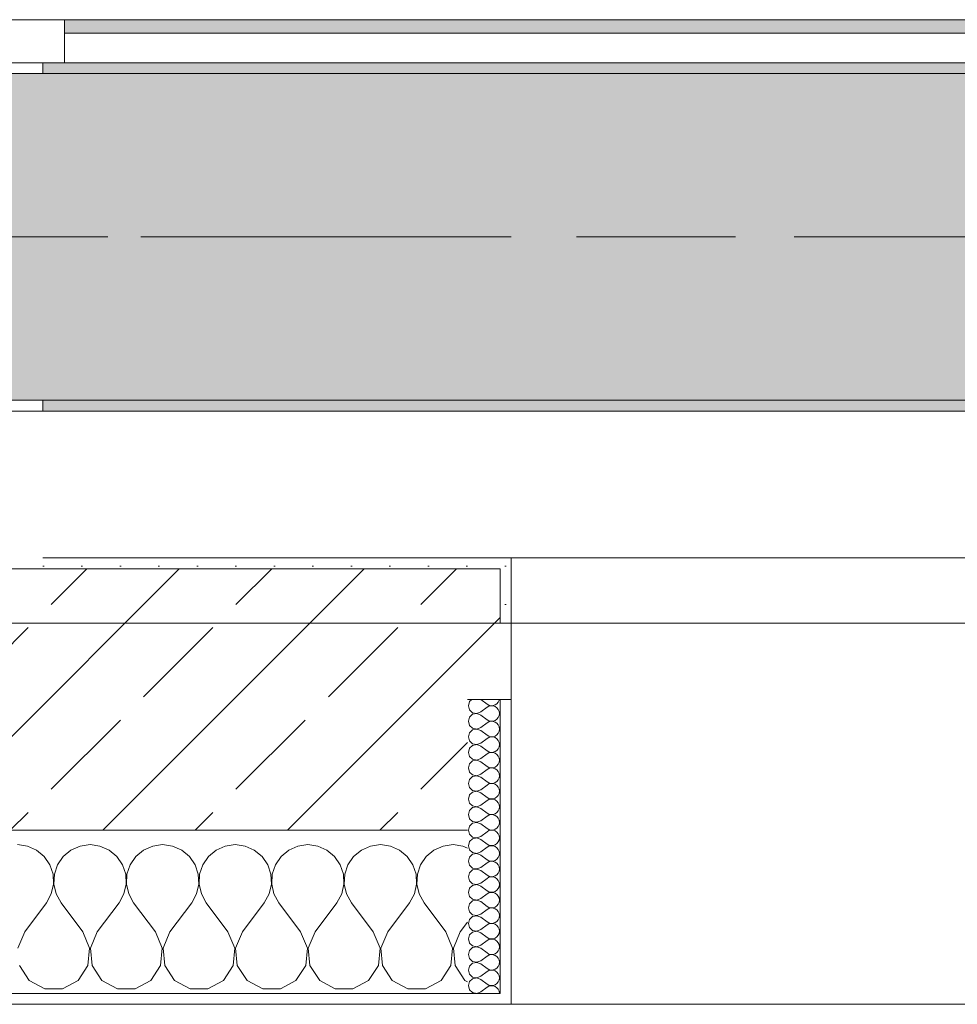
# Model space of a CAD drawing. Header units: metres. Extents: x -3.6 to 65.4, y -11 to 16.8.
# Tile 79 of 178: x 11.469 to 12.33, y -0.155 to 0.749. Entities that reach past the tile are written whole.
import ezdxf

# ---------------------------------------------------------------- set-up
doc = ezdxf.new("R2010")
doc.units = ezdxf.units.M
doc.header["$MEASUREMENT"] = 0
doc.linetypes.add('Achse', pattern=[0.2, 0.1, -0.05, 0, -0.05])
doc.linetypes.add('Strichlinie doppelt', pattern=[0.546806, 0.264583, -0.105833, 0.070556, -0.105833])
for name, color, linetype in [('451 - Universal.Achsen Raster', 7, 'Continuous'), ('604 - Struktur.Wand Aussen', 7, 'Continuous'), ('608 - Struktur.Träger', 7, 'Continuous'), ('Neubau_653 - Abdeckung.TB Verkofferung', 7, 'Continuous')]:
    doc.layers.add(name, color=color, linetype=linetype)
pattern_1 = [(45, (0, 0), (-0.01767767, 0.01767767), [0, -0.025])]
pattern_2 = [(0, (0, 0), (0, 0.08660254), [0, -0.05]), (0, (0.025, 0.0433), (0, 0.08660254), [0, -0.05])]
pattern_3 = [(45, (0, 0), (-0.08485281, 0.08485281), []), (45, (-0.04243, 0.04243), (-0.08485281, 0.08485281), [0.09, -0.03])]

# ---------------------------------------------------------------- blocks, each defined once
blk = doc.blocks.new('*X68')
at = {"layer": '604 - Struktur.Wand Aussen', "color": 7, "linetype": 'Continuous', "lineweight": 5}
for p, q in [((11.47578, -0.0096), (11.46667, -0.00833)), ((11.53333, -0.00833), (11.52422, -0.0096)), ((11.54244, -0.0096), (11.53333, -0.00833)), ((11.6, -0.00833), (11.59089, -0.0096)), ((11.60911, -0.0096), (11.6, -0.00833)), ((11.66667, -0.00833), (11.65756, -0.0096)), ((11.67578, -0.0096), (11.66667, -0.00833)), ((11.73333, -0.00833), (11.72422, -0.0096)), ((11.74244, -0.0096), (11.73333, -0.00833)), ((11.8, -0.00833), (11.79089, -0.0096)), ((11.80911, -0.0096), (11.8, -0.00833)), ((11.86667, -0.00833), (11.85756, -0.0096)), ((11.87578, -0.0096), (11.86667, -0.00833)), ((11.48419, -0.01331), (11.47578, -0.0096)), ((11.49127, -0.01918), (11.48419, -0.01331)), ((11.51581, -0.01331), (11.50873, -0.01918)), ((11.52422, -0.0096), (11.51581, -0.01331)), ((11.55086, -0.01331), (11.54244, -0.0096)), ((11.55794, -0.01918), (11.55086, -0.01331)), ((11.58248, -0.01331), (11.57539, -0.01918)), ((11.59089, -0.0096), (11.58248, -0.01331)), ((11.61752, -0.01331), (11.60911, -0.0096)), ((11.62461, -0.01918), (11.61752, -0.01331)), ((11.64914, -0.01331), (11.64206, -0.01918)), ((11.65756, -0.0096), (11.64914, -0.01331)), ((11.68419, -0.01331), (11.67578, -0.0096)), ((11.69127, -0.01918), (11.68419, -0.01331)), ((11.71581, -0.01331), (11.70873, -0.01918)), ((11.72422, -0.0096), (11.71581, -0.01331)), ((11.75086, -0.01331), (11.74244, -0.0096)), ((11.75794, -0.01918), (11.75086, -0.01331)), ((11.78248, -0.01331), (11.77539, -0.01918)), ((11.79089, -0.0096), (11.78248, -0.01331)), ((11.81752, -0.01331), (11.80911, -0.0096)), ((11.82461, -0.01918), (11.81752, -0.01331)), ((11.84914, -0.01331), (11.84206, -0.01918)), ((11.85756, -0.0096), (11.84914, -0.01331)), ((11.88, -0.01146), (11.87578, -0.0096)), ((11.49648, -0.02676), (11.49127, -0.01918)), ((11.49942, -0.03547), (11.49648, -0.02676)), ((11.50352, -0.02676), (11.50058, -0.03547)), ((11.50873, -0.01918), (11.50352, -0.02676)), ((11.56315, -0.02676), (11.55794, -0.01918)), ((11.56609, -0.03547), (11.56315, -0.02676)), ((11.57019, -0.02676), (11.56725, -0.03547)), ((11.57539, -0.01918), (11.57019, -0.02676)), ((11.62981, -0.02676), (11.62461, -0.01918)), ((11.63275, -0.03547), (11.62981, -0.02676)), ((11.63685, -0.02676), (11.63391, -0.03547)), ((11.64206, -0.01918), (11.63685, -0.02676)), ((11.69648, -0.02676), (11.69127, -0.01918)), ((11.69942, -0.03547), (11.69648, -0.02676)), ((11.70352, -0.02676), (11.70058, -0.03547)), ((11.70873, -0.01918), (11.70352, -0.02676)), ((11.76315, -0.02676), (11.75794, -0.01918)), ((11.76609, -0.03547), (11.76315, -0.02676)), ((11.77019, -0.02676), (11.76725, -0.03547)), ((11.77539, -0.01918), (11.77019, -0.02676)), ((11.82981, -0.02676), (11.82461, -0.01918)), ((11.83275, -0.03547), (11.82981, -0.02676)), ((11.83685, -0.02676), (11.83391, -0.03547)), ((11.84206, -0.01918), (11.83685, -0.02676)), ((11.49987, -0.04466), (11.49942, -0.03547)), ((11.50058, -0.03547), (11.50013, -0.04466)), ((11.56653, -0.04466), (11.56609, -0.03547)), ((11.56725, -0.03547), (11.5668, -0.04466)), ((11.6332, -0.04466), (11.63275, -0.03547)), ((11.63391, -0.03547), (11.63347, -0.04466)), ((11.69987, -0.04466), (11.69942, -0.03547)), ((11.70058, -0.03547), (11.70013, -0.04466)), ((11.76653, -0.04466), (11.76609, -0.03547)), ((11.76725, -0.03547), (11.7668, -0.04466)), ((11.8332, -0.04466), (11.83275, -0.03547)), ((11.83391, -0.03547), (11.83347, -0.04466)), ((11.49778, -0.05362), (11.49987, -0.04466)), ((11.50013, -0.04466), (11.50222, -0.05362)), ((11.56445, -0.05362), (11.56653, -0.04466)), ((11.5668, -0.04466), (11.56888, -0.05362)), ((11.63112, -0.05362), (11.6332, -0.04466)), ((11.63347, -0.04466), (11.63555, -0.05362)), ((11.69778, -0.05362), (11.69987, -0.04466)), ((11.70013, -0.04466), (11.70222, -0.05362)), ((11.76445, -0.05362), (11.76653, -0.04466)), ((11.7668, -0.04466), (11.76888, -0.05362)), ((11.83112, -0.05362), (11.8332, -0.04466)), ((11.83347, -0.04466), (11.83555, -0.05362)), ((11.49333, -0.06167), (11.49778, -0.05362)), ((11.50222, -0.05362), (11.50667, -0.06167)), ((11.56, -0.06167), (11.56445, -0.05362)), ((11.56888, -0.05362), (11.57333, -0.06167)), ((11.62667, -0.06167), (11.63112, -0.05362)), ((11.63555, -0.05362), (11.64, -0.06167)), ((11.69333, -0.06167), (11.69778, -0.05362)), ((11.70222, -0.05362), (11.70667, -0.06167)), ((11.76, -0.06167), (11.76445, -0.05362)), ((11.76888, -0.05362), (11.77333, -0.06167)), ((11.82667, -0.06167), (11.83112, -0.05362)), ((11.83555, -0.05362), (11.84, -0.06167)), ((11.47333, -0.08833), (11.49333, -0.06167)), ((11.52667, -0.08833), (11.50667, -0.06167)), ((11.54, -0.08833), (11.56, -0.06167)), ((11.59333, -0.08833), (11.57333, -0.06167)), ((11.60667, -0.08833), (11.62667, -0.06167)), ((11.66, -0.08833), (11.64, -0.06167)), ((11.67333, -0.08833), (11.69333, -0.06167)), ((11.72667, -0.08833), (11.70667, -0.06167)), ((11.74, -0.08833), (11.76, -0.06167)), ((11.79333, -0.08833), (11.77333, -0.06167)), ((11.80667, -0.08833), (11.82667, -0.06167)), ((11.86, -0.08833), (11.84, -0.06167)), ((11.87333, -0.08833), (11.88, -0.07944)), ((11.47333, -0.08833), (11.46705, -0.1033)), ((11.53295, -0.1033), (11.52667, -0.08833)), ((11.54, -0.08833), (11.53371, -0.1033)), ((11.59962, -0.1033), (11.59333, -0.08833)), ((11.60667, -0.08833), (11.60038, -0.1033)), ((11.66629, -0.1033), (11.66, -0.08833)), ((11.67333, -0.08833), (11.66705, -0.1033)), ((11.73295, -0.1033), (11.72667, -0.08833)), ((11.74, -0.08833), (11.73371, -0.1033)), ((11.79962, -0.1033), (11.79333, -0.08833)), ((11.80667, -0.08833), (11.80038, -0.1033)), ((11.86629, -0.1033), (11.86, -0.08833)), ((11.87333, -0.08833), (11.86705, -0.1033)), ((11.53142, -0.11947), (11.53295, -0.1033)), ((11.53371, -0.1033), (11.53525, -0.11947)), ((11.59808, -0.11947), (11.59962, -0.1033)), ((11.60038, -0.1033), (11.60192, -0.11947)), ((11.66475, -0.11947), (11.66629, -0.1033)), ((11.66705, -0.1033), (11.66858, -0.11947)), ((11.73142, -0.11947), (11.73295, -0.1033)), ((11.73371, -0.1033), (11.73525, -0.11947)), ((11.79808, -0.11947), (11.79962, -0.1033)), ((11.80038, -0.1033), (11.80192, -0.11947)), ((11.86475, -0.11947), (11.86629, -0.1033)), ((11.86705, -0.1033), (11.86858, -0.11947)), ((11.46858, -0.11947), (11.47757, -0.13299)), ((11.52243, -0.13299), (11.53142, -0.11947)), ((11.53525, -0.11947), (11.54424, -0.13299)), ((11.5891, -0.13299), (11.59808, -0.11947)), ((11.60192, -0.11947), (11.6109, -0.13299)), ((11.65576, -0.13299), (11.66475, -0.11947)), ((11.66858, -0.11947), (11.67757, -0.13299)), ((11.72243, -0.13299), (11.73142, -0.11947)), ((11.73525, -0.11947), (11.74424, -0.13299)), ((11.7891, -0.13299), (11.79808, -0.11947)), ((11.80192, -0.11947), (11.8109, -0.13299)), ((11.85576, -0.13299), (11.86475, -0.11947)), ((11.86858, -0.11947), (11.87757, -0.13299)), ((11.47757, -0.13299), (11.49188, -0.14066)), ((11.50812, -0.14066), (11.52243, -0.13299)), ((11.54424, -0.13299), (11.55855, -0.14066)), ((11.57479, -0.14066), (11.5891, -0.13299)), ((11.6109, -0.13299), (11.62521, -0.14066)), ((11.64145, -0.14066), (11.65576, -0.13299)), ((11.67757, -0.13299), (11.69188, -0.14066)), ((11.70812, -0.14066), (11.72243, -0.13299)), ((11.74424, -0.13299), (11.75855, -0.14066)), ((11.77479, -0.14066), (11.7891, -0.13299)), ((11.8109, -0.13299), (11.82521, -0.14066)), ((11.84145, -0.14066), (11.85576, -0.13299)), ((11.87757, -0.13299), (11.88, -0.13429)), ((11.49188, -0.14066), (11.50812, -0.14066)), ((11.55855, -0.14066), (11.57479, -0.14066)), ((11.62521, -0.14066), (11.64145, -0.14066)), ((11.69188, -0.14066), (11.70812, -0.14066)), ((11.75855, -0.14066), (11.77479, -0.14066)), ((11.82521, -0.14066), (11.84145, -0.14066))]:
    blk.add_line(p, q, dxfattribs=at)
blk = doc.blocks.new('*X101')
at = {"layer": '604 - Struktur.Wand Aussen', "color": 7, "linetype": 'Continuous', "lineweight": 5}
for p, q in [((11.88178, 0.12304), (11.88071, 0.11929)), ((11.88071, 0.11929), (11.88178, 0.11553)), ((11.88392, 0.125), (11.88178, 0.12304)), ((11.89214, 0.125), (11.89786, 0.12071)), ((11.89214, 0.11357), (11.89786, 0.11786)), ((11.89786, 0.12071), (11.89958, 0.11976)), ((11.89958, 0.11881), (11.89786, 0.11786)), ((11.89958, 0.11976), (11.9015, 0.11931)), ((11.9015, 0.11926), (11.89958, 0.11881)), ((11.9015, 0.11931), (11.90347, 0.11941)), ((11.90347, 0.11916), (11.9015, 0.11926)), ((11.90347, 0.11941), (11.90534, 0.12004)), ((11.90534, 0.11853), (11.90347, 0.11916)), ((11.90534, 0.12004), (11.90696, 0.12116)), ((11.90696, 0.11742), (11.90534, 0.11853)), ((11.90696, 0.12116), (11.90822, 0.12267)), ((11.90822, 0.12267), (11.90901, 0.12448)), ((11.90901, 0.12448), (11.90909, 0.125)), ((11.88178, 0.10876), (11.88071, 0.105)), ((11.88178, 0.11553), (11.88466, 0.1129)), ((11.88466, 0.11139), (11.88178, 0.10876)), ((11.88466, 0.1129), (11.8885, 0.11217)), ((11.8885, 0.11211), (11.88466, 0.11139)), ((11.8885, 0.11217), (11.89214, 0.11357)), ((11.89214, 0.11071), (11.8885, 0.11211)), ((11.89214, 0.11071), (11.89786, 0.10643)), ((11.90822, 0.1159), (11.90696, 0.11742)), ((11.90901, 0.11409), (11.90822, 0.1159)), ((11.90822, 0.10839), (11.90901, 0.11019)), ((11.90929, 0.11214), (11.90901, 0.11409)), ((11.90901, 0.11019), (11.90929, 0.11214)), ((11.88071, 0.105), (11.88178, 0.10124)), ((11.88178, 0.10124), (11.88466, 0.09861)), ((11.89214, 0.09929), (11.89786, 0.10357)), ((11.89786, 0.10643), (11.89958, 0.10547)), ((11.89958, 0.10453), (11.89786, 0.10357)), ((11.89958, 0.10547), (11.9015, 0.10503)), ((11.9015, 0.10497), (11.89958, 0.10453)), ((11.9015, 0.10503), (11.90347, 0.10512)), ((11.90347, 0.10488), (11.9015, 0.10497)), ((11.90347, 0.10512), (11.90534, 0.10575)), ((11.90534, 0.10425), (11.90347, 0.10488)), ((11.90534, 0.10575), (11.90696, 0.10687)), ((11.90696, 0.10313), (11.90534, 0.10425)), ((11.90696, 0.10687), (11.90822, 0.10839)), ((11.90822, 0.10161), (11.90696, 0.10313)), ((11.90901, 0.09981), (11.90822, 0.10161)), ((11.90929, 0.09786), (11.90901, 0.09981)), ((11.88178, 0.09447), (11.88071, 0.09071)), ((11.88071, 0.09071), (11.88178, 0.08696)), ((11.88466, 0.0971), (11.88178, 0.09447)), ((11.88466, 0.09861), (11.8885, 0.09789)), ((11.8885, 0.09783), (11.88466, 0.0971)), ((11.8885, 0.09789), (11.89214, 0.09929)), ((11.89214, 0.09643), (11.8885, 0.09783)), ((11.89214, 0.09643), (11.89786, 0.09214)), ((11.89786, 0.09214), (11.89958, 0.09119)), ((11.89958, 0.09119), (11.9015, 0.09074)), ((11.9015, 0.09069), (11.89958, 0.09024)), ((11.9015, 0.09074), (11.90347, 0.09084)), ((11.90347, 0.09059), (11.9015, 0.09069)), ((11.90347, 0.09084), (11.90534, 0.09147)), ((11.90534, 0.08996), (11.90347, 0.09059)), ((11.90534, 0.09147), (11.90696, 0.09258)), ((11.90696, 0.09258), (11.90822, 0.0941)), ((11.90822, 0.0941), (11.90901, 0.09591)), ((11.90901, 0.09591), (11.90929, 0.09786)), ((11.88178, 0.08696), (11.88466, 0.08433)), ((11.88466, 0.08282), (11.88178, 0.08018)), ((11.88466, 0.08433), (11.8885, 0.0836)), ((11.8885, 0.08354), (11.88466, 0.08282)), ((11.8885, 0.0836), (11.89214, 0.085)), ((11.89214, 0.08214), (11.8885, 0.08354)), ((11.89214, 0.085), (11.89786, 0.08929)), ((11.89214, 0.08214), (11.89786, 0.07786)), ((11.89958, 0.09024), (11.89786, 0.08929)), ((11.90696, 0.08884), (11.90534, 0.08996)), ((11.90822, 0.08733), (11.90696, 0.08884)), ((11.90901, 0.08552), (11.90822, 0.08733)), ((11.90822, 0.07982), (11.90901, 0.08162)), ((11.90929, 0.08357), (11.90901, 0.08552)), ((11.90901, 0.08162), (11.90929, 0.08357)), ((11.88178, 0.08018), (11.88071, 0.07643)), ((11.88071, 0.07643), (11.88178, 0.07267)), ((11.88178, 0.07267), (11.88466, 0.07004)), ((11.89214, 0.07071), (11.89786, 0.075)), ((11.89786, 0.07786), (11.89958, 0.0769)), ((11.89958, 0.07595), (11.89786, 0.075)), ((11.89958, 0.0769), (11.9015, 0.07646)), ((11.9015, 0.0764), (11.89958, 0.07595)), ((11.9015, 0.07646), (11.90347, 0.07655)), ((11.90347, 0.0763), (11.9015, 0.0764)), ((11.90347, 0.07655), (11.90534, 0.07718)), ((11.90534, 0.07567), (11.90347, 0.0763)), ((11.90534, 0.07718), (11.90696, 0.0783)), ((11.90696, 0.07456), (11.90534, 0.07567)), ((11.90696, 0.0783), (11.90822, 0.07982)), ((11.90822, 0.07304), (11.90696, 0.07456)), ((11.90901, 0.07124), (11.90822, 0.07304)), ((11.88178, 0.0659), (11.88071, 0.06214)), ((11.88466, 0.06853), (11.88178, 0.0659)), ((11.88466, 0.07004), (11.8885, 0.06931)), ((11.8885, 0.06926), (11.88466, 0.06853)), ((11.8885, 0.06931), (11.89214, 0.07071)), ((11.89214, 0.06786), (11.8885, 0.06926)), ((11.89214, 0.06786), (11.89786, 0.06357)), ((11.89786, 0.06357), (11.89958, 0.06262)), ((11.90534, 0.0629), (11.90696, 0.06401)), ((11.90696, 0.06401), (11.90822, 0.06553)), ((11.90822, 0.06553), (11.90901, 0.06733)), ((11.90929, 0.06929), (11.90901, 0.07124)), ((11.90901, 0.06733), (11.90929, 0.06929)), ((11.88071, 0.06214), (11.88178, 0.05839)), ((11.88178, 0.05839), (11.88466, 0.05575)), ((11.88466, 0.05575), (11.8885, 0.05503)), ((11.8885, 0.05497), (11.88466, 0.05425)), ((11.8885, 0.05503), (11.89214, 0.05643)), ((11.89214, 0.05357), (11.8885, 0.05497)), ((11.89214, 0.05643), (11.89786, 0.06071)), ((11.89958, 0.06167), (11.89786, 0.06071)), ((11.89958, 0.06262), (11.9015, 0.06217)), ((11.9015, 0.06211), (11.89958, 0.06167)), ((11.9015, 0.06217), (11.90347, 0.06227)), ((11.90347, 0.06202), (11.9015, 0.06211)), ((11.90347, 0.06227), (11.90534, 0.0629)), ((11.90534, 0.06139), (11.90347, 0.06202)), ((11.90696, 0.06027), (11.90534, 0.06139)), ((11.90822, 0.05876), (11.90696, 0.06027)), ((11.90901, 0.05695), (11.90822, 0.05876)), ((11.90929, 0.055), (11.90901, 0.05695)), ((11.90901, 0.05305), (11.90929, 0.055)), ((11.88178, 0.05161), (11.88071, 0.04786)), ((11.88071, 0.04786), (11.88178, 0.0441)), ((11.88466, 0.05425), (11.88178, 0.05161)), ((11.89214, 0.05357), (11.89786, 0.04929)), ((11.89214, 0.04214), (11.89786, 0.04643)), ((11.89786, 0.04929), (11.89958, 0.04833)), ((11.89958, 0.04738), (11.89786, 0.04643)), ((11.89958, 0.04833), (11.9015, 0.04789)), ((11.9015, 0.04783), (11.89958, 0.04738)), ((11.9015, 0.04789), (11.90347, 0.04798)), ((11.90347, 0.04773), (11.9015, 0.04783)), ((11.90347, 0.04798), (11.90534, 0.04861)), ((11.90534, 0.0471), (11.90347, 0.04773)), ((11.90534, 0.04861), (11.90696, 0.04973)), ((11.90696, 0.04599), (11.90534, 0.0471)), ((11.90696, 0.04973), (11.90822, 0.05124)), ((11.90822, 0.04447), (11.90696, 0.04599)), ((11.90822, 0.05124), (11.90901, 0.05305)), ((11.88178, 0.03733), (11.88071, 0.03357)), ((11.88178, 0.0441), (11.88466, 0.04147)), ((11.88466, 0.03996), (11.88178, 0.03733)), ((11.88466, 0.04147), (11.8885, 0.04074)), ((11.8885, 0.04069), (11.88466, 0.03996)), ((11.8885, 0.04074), (11.89214, 0.04214)), ((11.89214, 0.03929), (11.8885, 0.04069)), ((11.89214, 0.03929), (11.89786, 0.035)), ((11.90696, 0.03544), (11.90822, 0.03696)), ((11.90901, 0.04267), (11.90822, 0.04447)), ((11.90822, 0.03696), (11.90901, 0.03876)), ((11.90929, 0.04071), (11.90901, 0.04267)), ((11.90901, 0.03876), (11.90929, 0.04071)), ((11.88071, 0.03357), (11.88178, 0.02982)), ((11.88178, 0.02982), (11.88466, 0.02718)), ((11.88466, 0.02718), (11.8885, 0.02646)), ((11.8885, 0.02646), (11.89214, 0.02786)), ((11.89214, 0.02786), (11.89786, 0.03214)), ((11.89786, 0.035), (11.89958, 0.03405)), ((11.89958, 0.0331), (11.89786, 0.03214)), ((11.89958, 0.03405), (11.9015, 0.0336)), ((11.9015, 0.03354), (11.89958, 0.0331)), ((11.9015, 0.0336), (11.90347, 0.0337)), ((11.90347, 0.03345), (11.9015, 0.03354)), ((11.90347, 0.0337), (11.90534, 0.03433)), ((11.90534, 0.03282), (11.90347, 0.03345)), ((11.90534, 0.03433), (11.90696, 0.03544)), ((11.90696, 0.0317), (11.90534, 0.03282)), ((11.90822, 0.03018), (11.90696, 0.0317)), ((11.90901, 0.02838), (11.90822, 0.03018)), ((11.90929, 0.02643), (11.90901, 0.02838)), ((11.88178, 0.02304), (11.88071, 0.01929)), ((11.88071, 0.01929), (11.88178, 0.01553)), ((11.88466, 0.02567), (11.88178, 0.02304)), ((11.8885, 0.0264), (11.88466, 0.02567)), ((11.89214, 0.025), (11.8885, 0.0264)), ((11.89214, 0.025), (11.89786, 0.02071)), ((11.89786, 0.02071), (11.89958, 0.01976)), ((11.89958, 0.01881), (11.89786, 0.01786)), ((11.89958, 0.01976), (11.9015, 0.01931)), ((11.9015, 0.01926), (11.89958, 0.01881)), ((11.9015, 0.01931), (11.90347, 0.01941)), ((11.90347, 0.01916), (11.9015, 0.01926)), ((11.90347, 0.01941), (11.90534, 0.02004)), ((11.90534, 0.01853), (11.90347, 0.01916)), ((11.90534, 0.02004), (11.90696, 0.02116)), ((11.90696, 0.01742), (11.90534, 0.01853)), ((11.90696, 0.02116), (11.90822, 0.02267)), ((11.90822, 0.02267), (11.90901, 0.02448)), ((11.90901, 0.02448), (11.90929, 0.02643)), ((11.88178, 0.01553), (11.88466, 0.0129)), ((11.88466, 0.01139), (11.88178, 0.00876)), ((11.88466, 0.0129), (11.8885, 0.01217)), ((11.8885, 0.01211), (11.88466, 0.01139)), ((11.8885, 0.01217), (11.89214, 0.01357)), ((11.89214, 0.01071), (11.8885, 0.01211)), ((11.89214, 0.01357), (11.89786, 0.01786)), ((11.89214, 0.01071), (11.89786, 0.00643)), ((11.90822, 0.0159), (11.90696, 0.01742)), ((11.90901, 0.01409), (11.90822, 0.0159)), ((11.90822, 0.00839), (11.90901, 0.01019)), ((11.90929, 0.01214), (11.90901, 0.01409)), ((11.90901, 0.01019), (11.90929, 0.01214)), ((11.88178, 0.00876), (11.88071, 0.005)), ((11.88071, 0.005), (11.88178, 0.00124)), ((11.88178, 0.00124), (11.88466, -0.00139)), ((11.89214, -0.00071), (11.89786, 0.00357)), ((11.89786, 0.00643), (11.89958, 0.00547)), ((11.89958, 0.00453), (11.89786, 0.00357)), ((11.89958, 0.00547), (11.9015, 0.00503)), ((11.9015, 0.00497), (11.89958, 0.00453)), ((11.9015, 0.00503), (11.90347, 0.00512)), ((11.90347, 0.00488), (11.9015, 0.00497)), ((11.90347, 0.00512), (11.90534, 0.00575)), ((11.90534, 0.00425), (11.90347, 0.00488)), ((11.90534, 0.00575), (11.90696, 0.00687)), ((11.90696, 0.00313), (11.90534, 0.00425)), ((11.90696, 0.00687), (11.90822, 0.00839)), ((11.90822, 0.00161), (11.90696, 0.00313)), ((11.90901, -0.00019), (11.90822, 0.00161)), ((11.88178, -0.00553), (11.88071, -0.00929)), ((11.88466, -0.0029), (11.88178, -0.00553)), ((11.88466, -0.00139), (11.8885, -0.00211)), ((11.8885, -0.00217), (11.88466, -0.0029)), ((11.8885, -0.00211), (11.89214, -0.00071)), ((11.89214, -0.00357), (11.8885, -0.00217)), ((11.89214, -0.00357), (11.89786, -0.00786)), ((11.89786, -0.00786), (11.89958, -0.00881)), ((11.89958, -0.00881), (11.9015, -0.00926)), ((11.90347, -0.00916), (11.90534, -0.00853)), ((11.90534, -0.00853), (11.90696, -0.00742)), ((11.90696, -0.00742), (11.90822, -0.0059)), ((11.90822, -0.0059), (11.90901, -0.00409)), ((11.90929, -0.00214), (11.90901, -0.00019)), ((11.90901, -0.00409), (11.90929, -0.00214)), ((11.88071, -0.00929), (11.88178, -0.01304)), ((11.88178, -0.01304), (11.88466, -0.01567)), ((11.88466, -0.01718), (11.88178, -0.01982)), ((11.88466, -0.01567), (11.8885, -0.0164)), ((11.8885, -0.01646), (11.88466, -0.01718)), ((11.8885, -0.0164), (11.89214, -0.015)), ((11.89214, -0.01786), (11.8885, -0.01646)), ((11.89214, -0.015), (11.89786, -0.01071)), ((11.89214, -0.01786), (11.89786, -0.02214)), ((11.89958, -0.00976), (11.89786, -0.01071)), ((11.9015, -0.00931), (11.89958, -0.00976)), ((11.9015, -0.00926), (11.90347, -0.00916)), ((11.90347, -0.00941), (11.9015, -0.00931)), ((11.90534, -0.01004), (11.90347, -0.00941)), ((11.90696, -0.01116), (11.90534, -0.01004)), ((11.90822, -0.01267), (11.90696, -0.01116)), ((11.90901, -0.01448), (11.90822, -0.01267)), ((11.90929, -0.01643), (11.90901, -0.01448)), ((11.90901, -0.01838), (11.90929, -0.01643)), ((11.88178, -0.01982), (11.88071, -0.02357)), ((11.88071, -0.02357), (11.88178, -0.02733)), ((11.89214, -0.02929), (11.89786, -0.025)), ((11.89786, -0.02214), (11.89958, -0.0231)), ((11.89958, -0.02405), (11.89786, -0.025)), ((11.89958, -0.0231), (11.9015, -0.02354)), ((11.9015, -0.0236), (11.89958, -0.02405)), ((11.9015, -0.02354), (11.90347, -0.02345)), ((11.90347, -0.0237), (11.9015, -0.0236)), ((11.90347, -0.02345), (11.90534, -0.02282)), ((11.90534, -0.02433), (11.90347, -0.0237)), ((11.90534, -0.02282), (11.90696, -0.0217)), ((11.90696, -0.02544), (11.90534, -0.02433)), ((11.90696, -0.0217), (11.90822, -0.02018)), ((11.90822, -0.02696), (11.90696, -0.02544)), ((11.90822, -0.02018), (11.90901, -0.01838)), ((11.90901, -0.02876), (11.90822, -0.02696)), ((11.88178, -0.0341), (11.88071, -0.03786)), ((11.88178, -0.02733), (11.88466, -0.02996)), ((11.88466, -0.03147), (11.88178, -0.0341)), ((11.88466, -0.02996), (11.8885, -0.03069)), ((11.8885, -0.03074), (11.88466, -0.03147)), ((11.8885, -0.03069), (11.89214, -0.02929)), ((11.89214, -0.03214), (11.8885, -0.03074)), ((11.89214, -0.03214), (11.89786, -0.03643)), ((11.90534, -0.0371), (11.90696, -0.03599)), ((11.90696, -0.03599), (11.90822, -0.03447)), ((11.90822, -0.03447), (11.90901, -0.03267)), ((11.90929, -0.03071), (11.90901, -0.02876)), ((11.90901, -0.03267), (11.90929, -0.03071)), ((11.88071, -0.03786), (11.88178, -0.04161)), ((11.88178, -0.04161), (11.88466, -0.04425)), ((11.88466, -0.04425), (11.8885, -0.04497)), ((11.8885, -0.04503), (11.88466, -0.04575)), ((11.8885, -0.04497), (11.89214, -0.04357)), ((11.89214, -0.04643), (11.8885, -0.04503)), ((11.89214, -0.04357), (11.89786, -0.03929)), ((11.89786, -0.03643), (11.89958, -0.03738)), ((11.89958, -0.03833), (11.89786, -0.03929)), ((11.89958, -0.03738), (11.9015, -0.03783)), ((11.9015, -0.03789), (11.89958, -0.03833)), ((11.9015, -0.03783), (11.90347, -0.03773)), ((11.90347, -0.03798), (11.9015, -0.03789)), ((11.90347, -0.03773), (11.90534, -0.0371)), ((11.90534, -0.03861), (11.90347, -0.03798)), ((11.90696, -0.03973), (11.90534, -0.03861)), ((11.90822, -0.04124), (11.90696, -0.03973)), ((11.90901, -0.04305), (11.90822, -0.04124)), ((11.90929, -0.045), (11.90901, -0.04305)), ((11.90901, -0.04695), (11.90929, -0.045)), ((11.88178, -0.04839), (11.88071, -0.05214)), ((11.88071, -0.05214), (11.88178, -0.0559)), ((11.88466, -0.04575), (11.88178, -0.04839)), ((11.89214, -0.04643), (11.89786, -0.05071)), ((11.89214, -0.05786), (11.89786, -0.05357)), ((11.89786, -0.05071), (11.89958, -0.05167)), ((11.89958, -0.05262), (11.89786, -0.05357)), ((11.89958, -0.05167), (11.9015, -0.05211)), ((11.9015, -0.05217), (11.89958, -0.05262)), ((11.9015, -0.05211), (11.90347, -0.05202)), ((11.90347, -0.05227), (11.9015, -0.05217)), ((11.90347, -0.05202), (11.90534, -0.05139)), ((11.90534, -0.0529), (11.90347, -0.05227)), ((11.90534, -0.05139), (11.90696, -0.05027)), ((11.90696, -0.05401), (11.90534, -0.0529)), ((11.90696, -0.05027), (11.90822, -0.04876)), ((11.90822, -0.05553), (11.90696, -0.05401)), ((11.90822, -0.04876), (11.90901, -0.04695)), ((11.88178, -0.06267), (11.88071, -0.06643)), ((11.88178, -0.0559), (11.88466, -0.05853)), ((11.88466, -0.06004), (11.88178, -0.06267)), ((11.88466, -0.05853), (11.8885, -0.05926)), ((11.8885, -0.05931), (11.88466, -0.06004)), ((11.8885, -0.05926), (11.89214, -0.05786)), ((11.89214, -0.06071), (11.8885, -0.05931)), ((11.89214, -0.06071), (11.89786, -0.065)), ((11.90696, -0.06456), (11.90822, -0.06304)), ((11.90901, -0.05733), (11.90822, -0.05553)), ((11.90822, -0.06304), (11.90901, -0.06124)), ((11.90929, -0.05929), (11.90901, -0.05733)), ((11.90901, -0.06124), (11.90929, -0.05929)), ((11.88071, -0.06643), (11.88178, -0.07018)), ((11.88178, -0.07018), (11.88466, -0.07282)), ((11.8885, -0.07354), (11.89214, -0.07214)), ((11.89214, -0.07214), (11.89786, -0.06786)), ((11.89786, -0.065), (11.89958, -0.06595)), ((11.89958, -0.0669), (11.89786, -0.06786)), ((11.89958, -0.06595), (11.9015, -0.0664)), ((11.9015, -0.06646), (11.89958, -0.0669)), ((11.9015, -0.0664), (11.90347, -0.0663)), ((11.90347, -0.06655), (11.9015, -0.06646)), ((11.90347, -0.0663), (11.90534, -0.06567)), ((11.90534, -0.06718), (11.90347, -0.06655)), ((11.90534, -0.06567), (11.90696, -0.06456)), ((11.90696, -0.0683), (11.90534, -0.06718)), ((11.90822, -0.06982), (11.90696, -0.0683)), ((11.90901, -0.07162), (11.90822, -0.06982)), ((11.90929, -0.07357), (11.90901, -0.07162)), ((11.88178, -0.07696), (11.88071, -0.08071)), ((11.88071, -0.08071), (11.88178, -0.08447)), ((11.88466, -0.07433), (11.88178, -0.07696)), ((11.88466, -0.07282), (11.8885, -0.07354)), ((11.8885, -0.0736), (11.88466, -0.07433)), ((11.89214, -0.075), (11.8885, -0.0736)), ((11.89214, -0.075), (11.89786, -0.07929)), ((11.89786, -0.07929), (11.89958, -0.08024)), ((11.89958, -0.08119), (11.89786, -0.08214)), ((11.89958, -0.08024), (11.9015, -0.08069)), ((11.9015, -0.08074), (11.89958, -0.08119)), ((11.9015, -0.08069), (11.90347, -0.08059)), ((11.90347, -0.08084), (11.9015, -0.08074)), ((11.90347, -0.08059), (11.90534, -0.07996)), ((11.90534, -0.08147), (11.90347, -0.08084)), ((11.90534, -0.07996), (11.90696, -0.07884)), ((11.90696, -0.07884), (11.90822, -0.07733)), ((11.90822, -0.07733), (11.90901, -0.07552)), ((11.90901, -0.07552), (11.90929, -0.07357)), ((11.88178, -0.08447), (11.88466, -0.0871)), ((11.88466, -0.08861), (11.88178, -0.09124)), ((11.88466, -0.0871), (11.8885, -0.08783)), ((11.8885, -0.08789), (11.88466, -0.08861)), ((11.8885, -0.08783), (11.89214, -0.08643)), ((11.89214, -0.08929), (11.8885, -0.08789)), ((11.89214, -0.08643), (11.89786, -0.08214)), ((11.89214, -0.08929), (11.89786, -0.09357)), ((11.90696, -0.08258), (11.90534, -0.08147)), ((11.90822, -0.0841), (11.90696, -0.08258)), ((11.90901, -0.08591), (11.90822, -0.0841)), ((11.90822, -0.09161), (11.90901, -0.08981)), ((11.90929, -0.08786), (11.90901, -0.08591)), ((11.90901, -0.08981), (11.90929, -0.08786)), ((11.88178, -0.09124), (11.88071, -0.095)), ((11.88071, -0.095), (11.88178, -0.09876)), ((11.88178, -0.09876), (11.88466, -0.10139)), ((11.89214, -0.10071), (11.89786, -0.09643)), ((11.89786, -0.09357), (11.89958, -0.09453)), ((11.89958, -0.09547), (11.89786, -0.09643)), ((11.89958, -0.09453), (11.9015, -0.09497)), ((11.9015, -0.09503), (11.89958, -0.09547)), ((11.9015, -0.09497), (11.90347, -0.09488)), ((11.90347, -0.09512), (11.9015, -0.09503)), ((11.90347, -0.09488), (11.90534, -0.09425)), ((11.90534, -0.09575), (11.90347, -0.09512)), ((11.90534, -0.09425), (11.90696, -0.09313)), ((11.90696, -0.09687), (11.90534, -0.09575)), ((11.90696, -0.09313), (11.90822, -0.09161)), ((11.90822, -0.09839), (11.90696, -0.09687)), ((11.90901, -0.10019), (11.90822, -0.09839)), ((11.88178, -0.10553), (11.88071, -0.10929)), ((11.88466, -0.1029), (11.88178, -0.10553)), ((11.88466, -0.10139), (11.8885, -0.10211)), ((11.8885, -0.10217), (11.88466, -0.1029)), ((11.8885, -0.10211), (11.89214, -0.10071)), ((11.89214, -0.10357), (11.8885, -0.10217)), ((11.89214, -0.10357), (11.89786, -0.10786)), ((11.89786, -0.10786), (11.89958, -0.10881)), ((11.90347, -0.10916), (11.90534, -0.10853)), ((11.90534, -0.10853), (11.90696, -0.10742)), ((11.90696, -0.10742), (11.90822, -0.1059)), ((11.90822, -0.1059), (11.90901, -0.10409)), ((11.90929, -0.10214), (11.90901, -0.10019)), ((11.90901, -0.10409), (11.90929, -0.10214)), ((11.88071, -0.10929), (11.88178, -0.11304)), ((11.88178, -0.11304), (11.88466, -0.11567)), ((11.88466, -0.11718), (11.88178, -0.11982)), ((11.88466, -0.11567), (11.8885, -0.1164)), ((11.8885, -0.11646), (11.88466, -0.11718)), ((11.8885, -0.1164), (11.89214, -0.115)), ((11.89214, -0.11786), (11.8885, -0.11646)), ((11.89214, -0.115), (11.89786, -0.11071)), ((11.89958, -0.10976), (11.89786, -0.11071)), ((11.89958, -0.10881), (11.9015, -0.10926)), ((11.9015, -0.10931), (11.89958, -0.10976)), ((11.9015, -0.10926), (11.90347, -0.10916)), ((11.90347, -0.10941), (11.9015, -0.10931)), ((11.90534, -0.11004), (11.90347, -0.10941)), ((11.90696, -0.11116), (11.90534, -0.11004)), ((11.90822, -0.11267), (11.90696, -0.11116)), ((11.90901, -0.11448), (11.90822, -0.11267)), ((11.90929, -0.11643), (11.90901, -0.11448)), ((11.90901, -0.11838), (11.90929, -0.11643)), ((11.88178, -0.11982), (11.88071, -0.12357)), ((11.88071, -0.12357), (11.88178, -0.12733)), ((11.89214, -0.11786), (11.89786, -0.12214)), ((11.89214, -0.12929), (11.89786, -0.125)), ((11.89786, -0.12214), (11.89958, -0.1231)), ((11.89958, -0.12405), (11.89786, -0.125)), ((11.89958, -0.1231), (11.9015, -0.12354)), ((11.9015, -0.1236), (11.89958, -0.12405)), ((11.9015, -0.12354), (11.90347, -0.12345)), ((11.90347, -0.1237), (11.9015, -0.1236)), ((11.90347, -0.12345), (11.90534, -0.12282)), ((11.90534, -0.12433), (11.90347, -0.1237)), ((11.90534, -0.12282), (11.90696, -0.1217)), ((11.90696, -0.12544), (11.90534, -0.12433)), ((11.90696, -0.1217), (11.90822, -0.12018)), ((11.90822, -0.12696), (11.90696, -0.12544)), ((11.90822, -0.12018), (11.90901, -0.11838)), ((11.88178, -0.1341), (11.88071, -0.13786)), ((11.88178, -0.12733), (11.88466, -0.12996)), ((11.88466, -0.13147), (11.88178, -0.1341)), ((11.88466, -0.12996), (11.8885, -0.13069)), ((11.8885, -0.13074), (11.88466, -0.13147)), ((11.8885, -0.13069), (11.89214, -0.12929)), ((11.89214, -0.13214), (11.8885, -0.13074)), ((11.89214, -0.13214), (11.89786, -0.13643)), ((11.90696, -0.13599), (11.90822, -0.13447)), ((11.90901, -0.12876), (11.90822, -0.12696)), ((11.90822, -0.13447), (11.90901, -0.13267)), ((11.90929, -0.13071), (11.90901, -0.12876)), ((11.90901, -0.13267), (11.90929, -0.13071)), ((11.88071, -0.13786), (11.88178, -0.14161)), ((11.88178, -0.14161), (11.88466, -0.14425)), ((11.88466, -0.14425), (11.8885, -0.14497)), ((11.8885, -0.14497), (11.89214, -0.14357)), ((11.89214, -0.14357), (11.89786, -0.13929)), ((11.89786, -0.13643), (11.89958, -0.13738)), ((11.89958, -0.13833), (11.89786, -0.13929)), ((11.89958, -0.13738), (11.9015, -0.13783)), ((11.9015, -0.13789), (11.89958, -0.13833)), ((11.9015, -0.13783), (11.90347, -0.13773)), ((11.90347, -0.13798), (11.9015, -0.13789)), ((11.90347, -0.13773), (11.90534, -0.1371)), ((11.90534, -0.13861), (11.90347, -0.13798)), ((11.90534, -0.1371), (11.90696, -0.13599)), ((11.90696, -0.13973), (11.90534, -0.13861)), ((11.90822, -0.14124), (11.90696, -0.13973)), ((11.90901, -0.14305), (11.90822, -0.14124)), ((11.90929, -0.145), (11.90901, -0.14305))]:
    blk.add_line(p, q, dxfattribs=at)

msp = doc.modelspace()

# ---------------------------------------------------------------- hatches: boundary and pattern name
at = {"layer": '604 - Struktur.Wand Aussen', "linetype": 'Continuous', "lineweight": 0, "true_color": 0x000000}
h = msp.add_hatch(dxfattribs=at)
h.set_pattern_fill('Gips_0001', color=18, style=0, pattern_type=2)
h.set_pattern_definition(pattern_1)
h.paths.add_polyline_path([(11.48999, 0.245), (11.91, 0.245), (11.91, 0.255), (11.48999, 0.255)])
h = msp.add_hatch(dxfattribs=at)
h.set_pattern_fill('Gips_0001', color=18, style=0, pattern_type=2)
h.set_pattern_definition(pattern_1)
h.paths.add_polyline_path([(11.91, 0.195), (11.92, 0.195), (11.92, 0.255), (11.91, 0.255)])
h = msp.add_hatch(dxfattribs=at)
h.set_pattern_fill('Beton__Stahlbeton_0001', color=18, style=0, pattern_type=2)
h.set_pattern_definition(pattern_3)
h.paths.add_polyline_path([(10.72, 0.195), (10.72, 0.125), (10.73, 0.125), (10.76, 0.125), (10.76, 0.005), (11.88, 0.005), (11.88, 0.125), (11.91, 0.125), (11.92, 0.125), (11.92, 0.195), (11.91, 0.195), (11.91, 0.245), (10.73, 0.245), (10.73, 0.195)])
h = msp.add_hatch(dxfattribs=at)
h.set_pattern_fill('Verputz_0001', color=18, style=0, pattern_type=2)
h.set_pattern_definition(pattern_2)
h.paths.add_polyline_path([(11.91, 0.125), (11.91, -0.155), (11.92, -0.155), (11.92, 0.125)])
h = msp.add_hatch(dxfattribs=at)
h.set_pattern_fill('Verputz_0001', color=18, style=0, pattern_type=2)
h.set_pattern_definition(pattern_2)
h.paths.add_polyline_path([(10.73, -0.145), (10.73, -0.155), (11.91, -0.155), (11.91, -0.145)])
at = {"layer": '608 - Struktur.Träger', "linetype": 'Continuous', "lineweight": 0, "true_color": 0x000000}
h = msp.add_hatch(dxfattribs=at)
h.set_pattern_fill('Gips_0001', color=18, style=0, pattern_type=2)
h.set_pattern_definition(pattern_1)
h.paths.add_polyline_path([(11.48999, 0.70998), (11.48999, 0.69998), (14.76999, 0.69998), (14.76999, 0.70998)])
h = msp.add_hatch(dxfattribs=at)
h.set_pattern_fill('Beton__Stahlbeton_0001', color=18, style=0, pattern_type=2)
h.set_pattern_definition(pattern_3)
h.paths.add_polyline_path([(0.68999, 0.69998), (0.37999, 0.69998), (0.37999, 0.39998), (0.68999, 0.39998), (3.96999, 0.39998), (4.28999, 0.39998), (7.56999, 0.39998), (7.88999, 0.39998), (11.16999, 0.39998), (11.48999, 0.39998), (14.76999, 0.39998), (15.08999, 0.39998), (18.36999, 0.39998), (18.68999, 0.39998), (21.96999, 0.39998), (22.28999, 0.39998), (25.56999, 0.39998), (25.88999, 0.39998), (29.16999, 0.39998), (29.48999, 0.39998), (32.76999, 0.39998), (33.08999, 0.39998), (36.36999, 0.39998), (36.68999, 0.39998), (39.96999, 0.39998), (40.28999, 0.39998), (43.56999, 0.39998), (43.88999, 0.39998), (47.16999, 0.39998), (47.48999, 0.39998), (50.76999, 0.39998), (51.08999, 0.39998), (54.36999, 0.39998), (54.68999, 0.39998), (57.96999, 0.39998), (58.28999, 0.39998), (61.56999, 0.39998), (61.87999, 0.39998), (61.87999, 0.69998), (61.56999, 0.69998), (58.28999, 0.69998), (57.96999, 0.69998), (54.68999, 0.69998), (54.36999, 0.69998), (51.08999, 0.69998), (50.76999, 0.69998), (47.48999, 0.69998), (47.16999, 0.69998), (43.88999, 0.69998), (43.56999, 0.69998), (40.28999, 0.69998), (39.9, 0.69998), (36.68999, 0.69998), (36.36999, 0.69998), (33.08999, 0.69998), (32.76999, 0.69998), (29.48999, 0.69998), (29.16999, 0.69998), (25.88999, 0.69998), (25.56999, 0.69998), (22.28999, 0.69998), (21.96999, 0.69998), (18.68999, 0.69998), (18.36999, 0.69998), (15.08999, 0.69998), (14.76999, 0.69998), (11.48999, 0.69998), (11.16999, 0.69998), (7.88999, 0.69998), (7.56999, 0.69998), (4.28999, 0.69998), (3.96999, 0.69998)])
h = msp.add_hatch(dxfattribs=at)
h.set_pattern_fill('Gips_0001', color=18, style=0, pattern_type=2)
h.set_pattern_definition(pattern_1)
h.paths.add_polyline_path([(11.48999, 0.39998), (11.48999, 0.38998), (14.76999, 0.38998), (14.76999, 0.39998)])
at = {"layer": 'Neubau_653 - Abdeckung.TB Verkofferung', "linetype": 'Continuous', "lineweight": 0, "true_color": 0x000000}
h = msp.add_hatch(dxfattribs=at)
h.set_pattern_fill('Gips_0001', color=18, style=0, pattern_type=2)
h.set_pattern_definition(pattern_1)
h.paths.add_polyline_path([(11.51, 0.73698), (14.84499, 0.73698), (14.84499, 0.74948), (11.51, 0.74948)])

# ---------------------------------------------------------------- linework, layer by layer
at = {"layer": '451 - Universal.Achsen Raster', "color": 160, "linetype": 'Strichlinie doppelt', "lineweight": 9, "true_color": 0x3232ff}
msp.add_line((64.93503, 0.54998), (-3.175, 0.54998), dxfattribs=at)
at = {"layer": '604 - Struktur.Wand Aussen', "color": 7, "linetype": 'Continuous', "lineweight": 5}
for p, q in [((11.91, 0.255), (11.92, 0.255)), ((11.92, 0.245), (11.92, 0.255)), ((11.92, 0.195), (11.92, 0.245)), ((11.91, 0.195), (11.92, 0.195)), ((11.88, 0.125), (11.91, 0.125)), ((11.91, 0.125), (11.91, -0.145)), ((11.91, 0.125), (11.92, 0.125)), ((11.91, -0.145), (11.91, 0.125)), ((11.92, 0.005), (11.92, 0.125)), ((11.92, -0.005), (11.92, 0.005)), ((11.92, -0.145), (11.92, -0.005)), ((10.76, -0.145), (11.88, -0.145)), ((11.88, -0.145), (11.91, -0.145)), ((11.92, -0.155), (11.92, -0.145)), ((11.91, -0.155), (11.92, -0.155))]:
    msp.add_line(p, q, dxfattribs=at)
at = {"layer": '604 - Struktur.Wand Aussen', "color": 7, "linetype": 'Continuous', "lineweight": 13}
for p, q in [((14.32, 0.255), (11.92, 0.255)), ((11.91, 0.245), (10.73, 0.245)), ((11.91, 0.245), (11.91, 0.195)), ((11.92, 0.125), (11.92, 0.195)), ((10.76, 0.005), (11.88, 0.005)), ((11.92, -0.155), (14.32, -0.155))]:
    msp.add_line(p, q, dxfattribs=at)
at = {"layer": '604 - Struktur.Wand Aussen', "color": 7, "linetype": 'Continuous', "lineweight": 5, "flags": 128}
for points in [[(11.91, 0.255), (11.48999, 0.255)], [(10.73, -0.155), (11.91, -0.155)]]:
    msp.add_lwpolyline(points, dxfattribs=at)
at = {"layer": '608 - Struktur.Träger', "color": 7, "linetype": 'Continuous', "lineweight": 13}
for p, q in [((0.37999, 0.70998), (61.87999, 0.70998)), ((11.48999, 0.69998), (11.16999, 0.69998)), ((14.76999, 0.69998), (11.48999, 0.69998)), ((0.37999, 0.38998), (61.87999, 0.38998))]:
    msp.add_line(p, q, dxfattribs=at)
at = {"layer": '608 - Struktur.Träger', "color": 7, "linetype": 'Continuous', "lineweight": 5}
for p, q in [((11.48999, 0.70998), (11.48999, 0.69998)), ((14.76999, 0.70998), (11.48999, 0.70998)), ((11.48999, 0.39998), (11.48999, 0.38998)), ((14.76999, 0.38998), (11.48999, 0.38998))]:
    msp.add_line(p, q, dxfattribs=at)
at = {"layer": '608 - Struktur.Träger', "color": 7, "linetype": 'Achse', "lineweight": 9}
msp.add_line((0.37999, 0.54998), (61.87999, 0.54998), dxfattribs=at)
at = {"layer": '608 - Struktur.Träger', "color": 7, "linetype": 'Continuous', "lineweight": 13, "flags": 128}
msp.add_lwpolyline([(32.76999, 0.39998), (29.48999, 0.39998), (29.16999, 0.39998), (25.88999, 0.39998), (25.56999, 0.39998), (22.28999, 0.39998), (21.96999, 0.39998), (18.68999, 0.39998), (18.36999, 0.39998), (15.08999, 0.39998), (14.76999, 0.39998), (11.48999, 0.39998), (11.16999, 0.39998), (7.88999, 0.39998), (7.56999, 0.39998), (4.28999, 0.39998), (3.96999, 0.39998), (0.68999, 0.39998), (0.37999, 0.39998)], dxfattribs=at)
at = {"layer": 'Neubau_653 - Abdeckung.TB Verkofferung', "color": 1, "linetype": 'Continuous', "lineweight": 9}
for p, q in [((7.975, 0.74948), (29.23, 0.74948)), ((7.92, 0.19498), (29.23, 0.19498))]:
    msp.add_line(p, q, dxfattribs=at)
at = {"layer": 'Neubau_653 - Abdeckung.TB Verkofferung', "color": 1, "linetype": 'Continuous', "lineweight": 5}
for p, q in [((14.84499, 0.74948), (11.51, 0.74948)), ((14.84499, 0.73698), (11.51, 0.73698)), ((14.84499, 0.70998), (11.51, 0.70998))]:
    msp.add_line(p, q, dxfattribs=at)
at = {"layer": 'Neubau_653 - Abdeckung.TB Verkofferung', "color": 1, "linetype": 'Continuous', "lineweight": 5, "flags": 128}
msp.add_lwpolyline([(11.51, 0.74948), (11.51, 0.73698), (11.51, 0.70998)], dxfattribs=at)

# ---------------------------------------------------------------- block references
at = {"layer": '604 - Struktur.Wand Aussen', "color": 7, "lineweight": 18}
for name in ['*X101', '*X68']:
    msp.add_blockref(name, (0, 0), dxfattribs=at)

doc.saveas('drawing.dxf')
